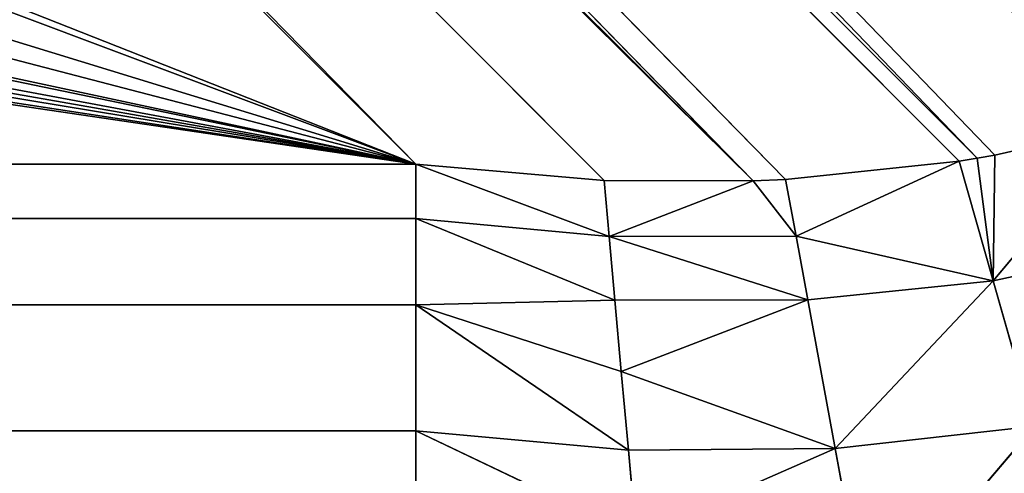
# Model space of a CAD drawing. Extents: x 0 to 500, y 0 to 420.
# Tile 158 of 256: x 462.99 to 465.8, y 30.47 to 31.76. Entities that reach past the tile are written whole.
import ezdxf

# ---------------------------------------------------------------- set-up
doc = ezdxf.new("R2010")
doc.units = 0
doc.header["$LTSCALE"] = 25.4
doc.layers.get('0').update_dxf_attribs({"linetype": 'CONTINUOUS'})

# ---------------------------------------------------------------- blocks, each defined once
blk = doc.blocks.new('5902539864175_-_S_STL')
at = {"color": 0}
for p, q in [((465.407, 101.9149, 389.9597), (465.3154, 101.454, 389.4633)), ((465.407, 101.9149, 389.9597), (465.3154, 101.454, 389.4633)), ((465.8827, 101.5229, 389.3997), (465.407, 101.9149, 389.9597)), ((465.8827, 101.5229, 389.3997), (465.407, 101.9149, 389.9597)), ((464.1223, 101.2814, 389.4128), (464.7488, 101.6235, 389.7119)), ((464.1223, 101.2814, 389.4128), (464.7488, 101.6235, 389.7119)), ((464.7488, 101.6235, 389.7119), (464.7268, 101.3734, 389.4677)), ((464.7488, 101.6235, 389.7119), (464.7268, 101.3734, 389.4677)), ((465.3154, 101.454, 389.4633), (464.7488, 101.6235, 389.7119)), ((465.3154, 101.454, 389.4633), (464.7488, 101.6235, 389.7119)), ((465.8827, 101.5229, 389.3997), (465.3154, 101.454, 389.4633)), ((465.8827, 101.5229, 389.3997), (465.3154, 101.454, 389.4633)), ((465.7647, 101.0285, 388.9859), (465.8827, 101.5229, 389.3997)), ((465.7647, 101.0285, 388.9859), (465.8827, 101.5229, 389.3997)), ((464.1223, 101.2814, 389.4128), (464.1223, 101.4463, 389.5628)), ((464.1223, 101.2814, 389.4128), (464.1223, 101.4463, 389.5628)), ((465.3154, 101.454, 389.4633), (464.7067, 101.1095, 389.2437)), ((465.3154, 101.454, 389.4633), (464.7067, 101.1095, 389.2437)), ((465.3154, 101.454, 389.4633), (464.7268, 101.3734, 389.4677)), ((465.3154, 101.454, 389.4633), (464.7268, 101.3734, 389.4677)), ((465.3154, 101.454, 389.4633), (465.2373, 100.9387, 389.0405)), ((465.3154, 101.454, 389.4633), (465.2373, 100.9387, 389.0405)), ((465.7647, 101.0285, 388.9859), (465.3154, 101.454, 389.4633)), ((465.7647, 101.0285, 388.9859), (465.3154, 101.454, 389.4633)), ((464.1223, 101.2814, 389.4128), (464.7268, 101.3734, 389.4677)), ((464.7268, 101.3734, 389.4677), (464.1223, 100.8166, 389.0541)), ((464.7268, 101.3734, 389.4677), (464.1223, 100.8166, 389.0541)), ((464.1223, 101.2814, 389.4128), (464.7268, 101.3734, 389.4677)), ((464.7268, 101.3734, 389.4677), (464.7067, 101.1095, 389.2437)), ((464.7268, 101.3734, 389.4677), (464.7067, 101.1095, 389.2437)), ((464.1223, 101.2814, 389.4128), (35.8777, 101.2814, 389.4128)), ((464.1223, 101.2814, 389.4128), (35.8777, 100.8166, 389.0541)), ((464.1223, 101.2814, 389.4128), (35.8777, 101.2814, 389.4128)), ((464.1223, 101.2814, 389.4128), (35.8777, 100.8166, 389.0541)), ((464.1223, 100.8166, 389.0541), (464.1223, 101.2814, 389.4128)), ((464.1223, 100.8166, 389.0541), (464.1223, 101.2814, 389.4128)), ((464.7067, 101.1095, 389.2437), (464.1223, 100.8166, 389.0541)), ((464.7067, 101.1095, 389.2437), (464.1223, 100.8166, 389.0541)), ((464.7067, 101.1095, 389.2437), (464.6884, 100.834, 389.0408)), ((464.7067, 101.1095, 389.2437), (464.6884, 100.834, 389.0408)), ((465.2373, 100.9387, 389.0405), (464.7067, 101.1095, 389.2437)), ((465.2373, 100.9387, 389.0405), (464.7067, 101.1095, 389.2437)), ((466.2659, 101.1026, 388.8772), (465.7647, 101.0285, 388.9859)), ((466.2659, 101.1026, 388.8772), (465.7647, 101.0285, 388.9859)), ((465.2039, 100.6661, 388.8589), (465.7647, 101.0285, 388.9859)), ((465.2039, 100.6661, 388.8589), (465.7647, 101.0285, 388.9859)), ((465.7647, 101.0285, 388.9859), (465.2373, 100.9387, 389.0405)), ((465.7647, 101.0285, 388.9859), (465.2373, 100.9387, 389.0405)), ((465.6677, 100.4965, 388.6458), (465.7647, 101.0285, 388.9859)), ((465.6677, 100.4965, 388.6458), (465.7647, 101.0285, 388.9859)), ((465.7195, 100.5073, 388.6373), (465.7647, 101.0285, 388.9859)), ((465.7195, 100.5073, 388.6373), (465.7647, 101.0285, 388.9859)), ((466.1348, 100.5878, 388.5448), (465.7647, 101.0285, 388.9859)), ((466.1348, 100.5878, 388.5448), (465.7647, 101.0285, 388.9859)), ((465.7691, 100.5175, 388.6285), (465.7647, 101.0285, 388.9859)), ((465.7691, 100.5175, 388.6285), (465.7647, 101.0285, 388.9859)), ((465.2373, 100.9387, 389.0405), (464.6721, 100.5495, 388.8597)), ((465.2373, 100.9387, 389.0405), (464.6721, 100.5495, 388.8597)), ((465.2373, 100.9387, 389.0405), (464.6884, 100.834, 389.0408)), ((465.2373, 100.9387, 389.0405), (464.6884, 100.834, 389.0408)), ((465.2039, 100.6661, 388.8589), (465.2373, 100.9387, 389.0405)), ((465.2039, 100.6661, 388.8589), (465.2373, 100.9387, 389.0405)), ((464.1223, 100.8166, 389.0541), (35.8777, 100.8166, 389.0541)), ((464.1223, 100.8166, 389.0541), (35.8777, 100.4171, 388.8084)), ((464.1223, 100.8166, 389.0541), (35.8777, 100.8166, 389.0541)), ((464.1223, 100.8166, 389.0541), (35.8777, 100.4171, 388.8084)), ((464.1223, 100.8166, 389.0541), (464.6884, 100.834, 389.0408)), ((464.6884, 100.834, 389.0408), (464.1223, 100.4171, 388.8084)), ((464.1223, 100.8166, 389.0541), (464.6884, 100.834, 389.0408)), ((464.6884, 100.834, 389.0408), (464.1223, 100.4171, 388.8084)), ((464.1223, 100.4171, 388.8084), (464.1223, 100.8166, 389.0541)), ((464.1223, 100.4171, 388.8084), (464.1223, 100.8166, 389.0541)), ((464.6721, 100.5495, 388.8597), (464.6884, 100.834, 389.0408)), ((464.6721, 100.5495, 388.8597), (464.6884, 100.834, 389.0408)), ((465.2039, 100.6661, 388.8589), (464.6721, 100.5495, 388.8597)), ((465.2039, 100.6661, 388.8589), (464.6721, 100.5495, 388.8597)), ((465.0823, 100.3645, 388.702), (465.2039, 100.6661, 388.8589)), ((465.0823, 100.3645, 388.702), (465.2039, 100.6661, 388.8589)), ((465.1741, 100.3864, 388.6978), (465.2039, 100.6661, 388.8589)), ((465.1741, 100.3864, 388.6978), (465.2039, 100.6661, 388.8589)), ((465.6677, 100.4965, 388.6458), (465.2039, 100.6661, 388.8589)), ((465.6677, 100.4965, 388.6458), (465.2039, 100.6661, 388.8589)), ((466.1348, 100.5878, 388.5448), (465.7691, 100.5175, 388.6285)), ((466.1348, 100.5878, 388.5448), (465.7691, 100.5175, 388.6285)), ((464.1223, 100.1131, 388.6538), (464.6721, 100.5495, 388.8597)), ((464.6721, 100.5495, 388.8597), (464.1223, 100.4171, 388.8084)), ((464.6721, 100.5495, 388.8597), (464.1223, 100.4171, 388.8084)), ((464.1223, 100.1131, 388.6538), (464.6721, 100.5495, 388.8597)), ((464.6721, 100.5495, 388.8597), (464.6577, 100.2583, 388.7006)), ((464.6721, 100.5495, 388.8597), (464.6577, 100.2583, 388.7006)), ((465.0823, 100.3645, 388.702), (464.6721, 100.5495, 388.8597)), ((465.0823, 100.3645, 388.702), (464.6721, 100.5495, 388.8597)), ((437.0688, 39.0627, 359.9849), (465.7195, 100.5073, 388.6373)), ((437.0688, 39.0627, 359.9849), (465.7195, 100.5073, 388.6373)), ((465.7691, 100.5175, 388.6285), (437.802, 38.9068, 359.5861)), ((465.7691, 100.5175, 388.6285), (437.802, 38.9068, 359.5861)), ((465.7195, 100.5073, 388.6373), (437.802, 38.9068, 359.5861)), ((465.7195, 100.5073, 388.6373), (437.802, 38.9068, 359.5861)), ((465.7195, 100.5073, 388.6373), (465.6677, 100.4965, 388.6458)), ((465.7195, 100.5073, 388.6373), (465.6677, 100.4965, 388.6458)), ((465.7691, 100.5175, 388.6285), (465.7195, 100.5073, 388.6373)), ((465.7691, 100.5175, 388.6285), (465.7195, 100.5073, 388.6373)), ((465.6677, 100.4965, 388.6458), (437.0688, 39.0627, 359.9849)), ((465.6677, 100.4965, 388.6458), (437.0688, 39.0627, 359.9849)), ((465.6677, 100.4965, 388.6458), (465.1741, 100.3864, 388.6978)), ((465.6677, 100.4965, 388.6458), (465.1741, 100.3864, 388.6978)), ((464.1223, 100.4171, 388.8084), (35.8777, 100.4171, 388.8084)), ((464.1223, 100.4171, 388.8084), (35.8777, 100.1131, 388.6538)), ((464.1223, 100.4171, 388.8084), (35.8777, 100.4171, 388.8084)), ((464.1223, 100.4171, 388.8084), (35.8777, 100.1131, 388.6538)), ((464.1223, 100.1131, 388.6538), (464.1223, 100.4171, 388.8084)), ((464.1223, 100.1131, 388.6538), (464.1223, 100.4171, 388.8084)), ((436.3, 39.291, 360.2642), (465.0823, 100.3645, 388.702)), ((436.3, 39.291, 360.2642), (465.0823, 100.3645, 388.702)), ((436.4936, 39.2277, 360.2063), (465.0823, 100.3645, 388.702)), ((436.4936, 39.2277, 360.2063), (465.0823, 100.3645, 388.702)), ((465.1741, 100.3864, 388.6978), (437.0688, 39.0627, 359.9849)), ((465.1741, 100.3864, 388.6978), (437.0688, 39.0627, 359.9849)), ((437.0688, 39.0627, 359.9849), (465.0823, 100.3645, 388.702)), ((437.0688, 39.0627, 359.9849), (465.0823, 100.3645, 388.702)), ((465.0823, 100.3645, 388.702), (464.6577, 100.2583, 388.7006)), ((465.0823, 100.3645, 388.702), (464.6577, 100.2583, 388.7006)), ((465.1741, 100.3864, 388.6978), (465.0823, 100.3645, 388.702)), ((465.1741, 100.3864, 388.6978), (465.0823, 100.3645, 388.702)), ((436.3, 39.291, 360.2642), (464.6577, 100.2583, 388.7006)), ((436.3, 39.291, 360.2642), (464.6577, 100.2583, 388.7006)), ((464.6577, 100.2583, 388.7006), (464.1223, 100.1131, 388.6538)), ((464.6577, 100.2583, 388.7006), (464.1223, 100.1131, 388.6538)), ((464.1223, 100.1131, 388.6538), (35.8777, 100.1131, 388.6538)), ((464.1223, 100.1131, 388.6538), (35.8777, 100.1131, 388.6538)), ((250.015, 32.6371, 357.1892), (464.1223, 100.1131, 388.6538)), ((250.015, 32.6371, 357.1892), (464.1223, 100.1131, 388.6538)), ((258.1481, 32.6552, 357.1977), (464.1223, 100.1131, 388.6538)), ((258.1481, 32.6552, 357.1977), (464.1223, 100.1131, 388.6538)), ((273.2689, 32.7834, 357.2575), (464.1223, 100.1131, 388.6538)), ((273.2689, 32.7834, 357.2575), (464.1223, 100.1131, 388.6538)), ((285.4746, 32.9737, 357.3462), (464.1223, 100.1131, 388.6538)), ((285.4746, 32.9737, 357.3462), (464.1223, 100.1131, 388.6538)), ((296.5267, 33.2087, 357.4558), (464.1223, 100.1131, 388.6538)), ((296.5267, 33.2087, 357.4558), (464.1223, 100.1131, 388.6538)), ((314.537, 33.708, 357.6886), (464.1223, 100.1131, 388.6538)), ((314.537, 33.708, 357.6886), (464.1223, 100.1131, 388.6538)), ((319.7732, 33.8777, 357.7677), (464.1223, 100.1131, 388.6538)), ((319.7732, 33.8777, 357.7677), (464.1223, 100.1131, 388.6538)), ((347.0775, 34.9156, 358.2517), (464.1223, 100.1131, 388.6538)), ((347.0775, 34.9156, 358.2517), (464.1223, 100.1131, 388.6538)), ((366.2246, 35.7704, 358.6503), (464.1223, 100.1131, 388.6538)), ((366.2246, 35.7704, 358.6503), (464.1223, 100.1131, 388.6538)), ((385.1383, 36.6957, 359.0818), (464.1223, 100.1131, 388.6538)), ((385.1383, 36.6957, 359.0818), (464.1223, 100.1131, 388.6538)), ((389.4354, 36.9153, 359.1842), (464.1223, 100.1131, 388.6538)), ((389.4354, 36.9153, 359.1842), (464.1223, 100.1131, 388.6538)), ((435.838, 39.4573, 360.3695), (464.1223, 100.1131, 388.6538)), ((435.838, 39.4573, 360.3695), (464.1223, 100.1131, 388.6538)), ((464.1223, 100.1131, 388.6538), (436.3, 39.291, 360.2642)), ((464.1223, 100.1131, 388.6538), (436.3, 39.291, 360.2642))]:
    blk.add_line(p, q, dxfattribs=at)
mesh = blk.add_polyface(dxfattribs=at)
corners = [(465.407, 101.9149, 389.9597), (466.02, 101.9639, 389.8811), (465.8827, 101.5229, 389.3997)]
mesh.append_faces([[corners[k] for k in face] for face in [(0, 1, 2)]], dxfattribs={"color": 0})
mesh = blk.add_polyface(dxfattribs=at)
corners = [(465.407, 101.9149, 389.9597), (465.3154, 101.454, 389.4633), (464.7488, 101.6235, 389.7119)]
mesh.append_faces([[corners[k] for k in face] for face in [(0, 1, 2)]], dxfattribs={"color": 0})
mesh = blk.add_polyface(dxfattribs=at)
corners = [(465.407, 101.9149, 389.9597), (465.8827, 101.5229, 389.3997), (465.3154, 101.454, 389.4633)]
mesh.append_faces([[corners[k] for k in face] for face in [(0, 1, 2)]], dxfattribs={"color": 0})
mesh = blk.add_polyface(dxfattribs=at)
corners = [(464.7488, 101.6235, 389.7119), (464.7268, 101.3734, 389.4677), (464.1223, 101.2814, 389.4128)]
mesh.append_faces([[corners[k] for k in face] for face in [(0, 1, 2)]], dxfattribs={"color": 0})
mesh = blk.add_polyface(dxfattribs=at)
corners = [(464.7488, 101.6235, 389.7119), (464.1223, 101.2814, 389.4128), (464.1223, 101.4463, 389.5628)]
mesh.append_faces([[corners[k] for k in face] for face in [(0, 1, 2)]], dxfattribs={"color": 0})
mesh = blk.add_polyface(dxfattribs=at)
corners = [(465.3154, 101.454, 389.4633), (464.7268, 101.3734, 389.4677), (464.7488, 101.6235, 389.7119)]
mesh.append_faces([[corners[k] for k in face] for face in [(0, 1, 2)]], dxfattribs={"color": 0})
mesh = blk.add_polyface(dxfattribs=at)
corners = [(465.8827, 101.5229, 389.3997), (465.7647, 101.0285, 388.9859), (465.3154, 101.454, 389.4633)]
mesh.append_faces([[corners[k] for k in face] for face in [(0, 1, 2)]], dxfattribs={"color": 0})
mesh = blk.add_polyface(dxfattribs=at)
corners = [(466.2659, 101.1026, 388.8772), (465.7647, 101.0285, 388.9859), (465.8827, 101.5229, 389.3997)]
mesh.append_faces([[corners[k] for k in face] for face in [(0, 1, 2)]], dxfattribs={"color": 0})
mesh = blk.add_polyface(dxfattribs=at)
corners = [(464.1223, 101.4463, 389.5628), (35.8777, 101.2814, 389.4128), (35.8777, 101.4463, 389.5628)]
mesh.append_faces([[corners[k] for k in face] for face in [(0, 1, 2)]], dxfattribs={"color": 0})
mesh = blk.add_polyface(dxfattribs=at)
corners = [(464.1223, 101.2814, 389.4128), (35.8777, 101.2814, 389.4128), (464.1223, 101.4463, 389.5628)]
mesh.append_faces([[corners[k] for k in face] for face in [(0, 1, 2)]], dxfattribs={"color": 0})
mesh = blk.add_polyface(dxfattribs=at)
corners = [(465.3154, 101.454, 389.4633), (464.7067, 101.1095, 389.2437), (464.7268, 101.3734, 389.4677)]
mesh.append_faces([[corners[k] for k in face] for face in [(0, 1, 2)]], dxfattribs={"color": 0})
mesh = blk.add_polyface(dxfattribs=at)
corners = [(465.3154, 101.454, 389.4633), (465.2373, 100.9387, 389.0405), (464.7067, 101.1095, 389.2437)]
mesh.append_faces([[corners[k] for k in face] for face in [(0, 1, 2)]], dxfattribs={"color": 0})
mesh = blk.add_polyface(dxfattribs=at)
corners = [(465.7647, 101.0285, 388.9859), (465.2373, 100.9387, 389.0405), (465.3154, 101.454, 389.4633)]
mesh.append_faces([[corners[k] for k in face] for face in [(0, 1, 2)]], dxfattribs={"color": 0})
mesh = blk.add_polyface(dxfattribs=at)
corners = [(464.7268, 101.3734, 389.4677), (464.1223, 100.8166, 389.0541), (464.1223, 101.2814, 389.4128)]
mesh.append_faces([[corners[k] for k in face] for face in [(0, 1, 2)]], dxfattribs={"color": 0})
mesh = blk.add_polyface(dxfattribs=at)
corners = [(464.7268, 101.3734, 389.4677), (464.7067, 101.1095, 389.2437), (464.1223, 100.8166, 389.0541)]
mesh.append_faces([[corners[k] for k in face] for face in [(0, 1, 2)]], dxfattribs={"color": 0})
mesh = blk.add_polyface(dxfattribs=at)
corners = [(464.1223, 101.2814, 389.4128), (35.8777, 100.8166, 389.0541), (35.8777, 101.2814, 389.4128)]
mesh.append_faces([[corners[k] for k in face] for face in [(0, 1, 2)]], dxfattribs={"color": 0})
mesh = blk.add_polyface(dxfattribs=at)
corners = [(464.1223, 100.8166, 389.0541), (35.8777, 100.8166, 389.0541), (464.1223, 101.2814, 389.4128)]
mesh.append_faces([[corners[k] for k in face] for face in [(0, 1, 2)]], dxfattribs={"color": 0})
mesh = blk.add_polyface(dxfattribs=at)
corners = [(464.7067, 101.1095, 389.2437), (464.6884, 100.834, 389.0408), (464.1223, 100.8166, 389.0541)]
mesh.append_faces([[corners[k] for k in face] for face in [(0, 1, 2)]], dxfattribs={"color": 0})
mesh = blk.add_polyface(dxfattribs=at)
corners = [(465.2373, 100.9387, 389.0405), (464.6884, 100.834, 389.0408), (464.7067, 101.1095, 389.2437)]
mesh.append_faces([[corners[k] for k in face] for face in [(0, 1, 2)]], dxfattribs={"color": 0})
mesh = blk.add_polyface(dxfattribs=at)
corners = [(466.2659, 101.1026, 388.8772), (466.1348, 100.5878, 388.5448), (465.7647, 101.0285, 388.9859)]
mesh.append_faces([[corners[k] for k in face] for face in [(0, 1, 2)]], dxfattribs={"color": 0})
mesh = blk.add_polyface(dxfattribs=at)
corners = [(465.7647, 101.0285, 388.9859), (465.6677, 100.4965, 388.6458), (465.2039, 100.6661, 388.8589)]
mesh.append_faces([[corners[k] for k in face] for face in [(0, 1, 2)]], dxfattribs={"color": 0})
mesh = blk.add_polyface(dxfattribs=at)
corners = [(465.7647, 101.0285, 388.9859), (465.2039, 100.6661, 388.8589), (465.2373, 100.9387, 389.0405)]
mesh.append_faces([[corners[k] for k in face] for face in [(0, 1, 2)]], dxfattribs={"color": 0})
mesh = blk.add_polyface(dxfattribs=at)
corners = [(465.7647, 101.0285, 388.9859), (465.7195, 100.5073, 388.6373), (465.6677, 100.4965, 388.6458)]
mesh.append_faces([[corners[k] for k in face] for face in [(0, 1, 2)]], dxfattribs={"color": 0})
mesh = blk.add_polyface(dxfattribs=at)
corners = [(465.7691, 100.5175, 388.6285), (465.7195, 100.5073, 388.6373), (465.7647, 101.0285, 388.9859)]
mesh.append_faces([[corners[k] for k in face] for face in [(0, 1, 2)]], dxfattribs={"color": 0})
mesh = blk.add_polyface(dxfattribs=at)
corners = [(466.1348, 100.5878, 388.5448), (465.7691, 100.5175, 388.6285), (465.7647, 101.0285, 388.9859)]
mesh.append_faces([[corners[k] for k in face] for face in [(0, 1, 2)]], dxfattribs={"color": 0})
mesh = blk.add_polyface(dxfattribs=at)
corners = [(465.2373, 100.9387, 389.0405), (464.6721, 100.5495, 388.8597), (464.6884, 100.834, 389.0408)]
mesh.append_faces([[corners[k] for k in face] for face in [(0, 1, 2)]], dxfattribs={"color": 0})
mesh = blk.add_polyface(dxfattribs=at)
corners = [(465.2373, 100.9387, 389.0405), (465.2039, 100.6661, 388.8589), (464.6721, 100.5495, 388.8597)]
mesh.append_faces([[corners[k] for k in face] for face in [(0, 1, 2)]], dxfattribs={"color": 0})
mesh = blk.add_polyface(dxfattribs=at)
corners = [(464.1223, 100.8166, 389.0541), (35.8777, 100.4171, 388.8084), (35.8777, 100.8166, 389.0541)]
mesh.append_faces([[corners[k] for k in face] for face in [(0, 1, 2)]], dxfattribs={"color": 0})
mesh = blk.add_polyface(dxfattribs=at)
corners = [(464.1223, 100.4171, 388.8084), (35.8777, 100.4171, 388.8084), (464.1223, 100.8166, 389.0541)]
mesh.append_faces([[corners[k] for k in face] for face in [(0, 1, 2)]], dxfattribs={"color": 0})
mesh = blk.add_polyface(dxfattribs=at)
corners = [(464.6884, 100.834, 389.0408), (464.1223, 100.4171, 388.8084), (464.1223, 100.8166, 389.0541)]
mesh.append_faces([[corners[k] for k in face] for face in [(0, 1, 2)]], dxfattribs={"color": 0})
mesh = blk.add_polyface(dxfattribs=at)
corners = [(464.6884, 100.834, 389.0408), (464.6721, 100.5495, 388.8597), (464.1223, 100.4171, 388.8084)]
mesh.append_faces([[corners[k] for k in face] for face in [(0, 1, 2)]], dxfattribs={"color": 0})
mesh = blk.add_polyface(dxfattribs=at)
corners = [(467.289, 100.7388, 387.9959), (438.2938, 38.8421, 359.233), (466.8551, 100.6974, 388.2637)]
mesh.append_faces([[corners[k] for k in face] for face in [(0, 1, 2)]], dxfattribs={"color": 0})
mesh = blk.add_polyface(dxfattribs=at)
corners = [(466.8551, 100.6974, 388.2637), (438.2938, 38.8421, 359.233), (437.802, 38.9068, 359.5861)]
mesh.append_faces([[corners[k] for k in face] for face in [(0, 1, 2)]], dxfattribs={"color": 0})
mesh = blk.add_polyface(dxfattribs=at)
corners = [(466.8551, 100.6974, 388.2637), (437.802, 38.9068, 359.5861), (466.5716, 100.6595, 388.3953)]
mesh.append_faces([[corners[k] for k in face] for face in [(0, 1, 2)]], dxfattribs={"color": 0})
mesh = blk.add_polyface(dxfattribs=at)
corners = [(466.5716, 100.6595, 388.3953), (437.802, 38.9068, 359.5861), (466.3532, 100.6255, 388.4774)]
mesh.append_faces([[corners[k] for k in face] for face in [(0, 1, 2)]], dxfattribs={"color": 0})
mesh = blk.add_polyface(dxfattribs=at)
corners = [(465.2039, 100.6661, 388.8589), (465.0823, 100.3645, 388.702), (464.6721, 100.5495, 388.8597)]
mesh.append_faces([[corners[k] for k in face] for face in [(0, 1, 2)]], dxfattribs={"color": 0})
mesh = blk.add_polyface(dxfattribs=at)
corners = [(465.2039, 100.6661, 388.8589), (465.1741, 100.3864, 388.6978), (465.0823, 100.3645, 388.702)]
mesh.append_faces([[corners[k] for k in face] for face in [(0, 1, 2)]], dxfattribs={"color": 0})
mesh = blk.add_polyface(dxfattribs=at)
corners = [(465.6677, 100.4965, 388.6458), (465.1741, 100.3864, 388.6978), (465.2039, 100.6661, 388.8589)]
mesh.append_faces([[corners[k] for k in face] for face in [(0, 1, 2)]], dxfattribs={"color": 0})
mesh = blk.add_polyface(dxfattribs=at)
corners = [(466.3532, 100.6255, 388.4774), (437.802, 38.9068, 359.5861), (466.1348, 100.5878, 388.5448)]
mesh.append_faces([[corners[k] for k in face] for face in [(0, 1, 2)]], dxfattribs={"color": 0})
mesh = blk.add_polyface(dxfattribs=at)
corners = [(466.1348, 100.5878, 388.5448), (437.802, 38.9068, 359.5861), (465.7691, 100.5175, 388.6285)]
mesh.append_faces([[corners[k] for k in face] for face in [(0, 1, 2)]], dxfattribs={"color": 0})
mesh = blk.add_polyface(dxfattribs=at)
corners = [(464.6721, 100.5495, 388.8597), (464.6577, 100.2583, 388.7006), (464.1223, 100.1131, 388.6538)]
mesh.append_faces([[corners[k] for k in face] for face in [(0, 1, 2)]], dxfattribs={"color": 0})
mesh = blk.add_polyface(dxfattribs=at)
corners = [(464.6721, 100.5495, 388.8597), (464.1223, 100.1131, 388.6538), (464.1223, 100.4171, 388.8084)]
mesh.append_faces([[corners[k] for k in face] for face in [(0, 1, 2)]], dxfattribs={"color": 0})
mesh = blk.add_polyface(dxfattribs=at)
corners = [(465.0823, 100.3645, 388.702), (464.6577, 100.2583, 388.7006), (464.6721, 100.5495, 388.8597)]
mesh.append_faces([[corners[k] for k in face] for face in [(0, 1, 2)]], dxfattribs={"color": 0})
mesh = blk.add_polyface(dxfattribs=at)
corners = [(465.7195, 100.5073, 388.6373), (437.802, 38.9068, 359.5861), (437.0688, 39.0627, 359.9849)]
mesh.append_faces([[corners[k] for k in face] for face in [(0, 1, 2)]], dxfattribs={"color": 0})
mesh = blk.add_polyface(dxfattribs=at)
corners = [(465.7195, 100.5073, 388.6373), (437.0688, 39.0627, 359.9849), (465.6677, 100.4965, 388.6458)]
mesh.append_faces([[corners[k] for k in face] for face in [(0, 1, 2)]], dxfattribs={"color": 0})
mesh = blk.add_polyface(dxfattribs=at)
corners = [(465.7691, 100.5175, 388.6285), (437.802, 38.9068, 359.5861), (465.7195, 100.5073, 388.6373)]
mesh.append_faces([[corners[k] for k in face] for face in [(0, 1, 2)]], dxfattribs={"color": 0})
mesh = blk.add_polyface(dxfattribs=at)
corners = [(465.6677, 100.4965, 388.6458), (437.0688, 39.0627, 359.9849), (465.1741, 100.3864, 388.6978)]
mesh.append_faces([[corners[k] for k in face] for face in [(0, 1, 2)]], dxfattribs={"color": 0})
mesh = blk.add_polyface(dxfattribs=at)
corners = [(464.1223, 100.4171, 388.8084), (35.8777, 100.1131, 388.6538), (35.8777, 100.4171, 388.8084)]
mesh.append_faces([[corners[k] for k in face] for face in [(0, 1, 2)]], dxfattribs={"color": 0})
mesh = blk.add_polyface(dxfattribs=at)
corners = [(464.1223, 100.1131, 388.6538), (35.8777, 100.1131, 388.6538), (464.1223, 100.4171, 388.8084)]
mesh.append_faces([[corners[k] for k in face] for face in [(0, 1, 2)]], dxfattribs={"color": 0})
mesh = blk.add_polyface(dxfattribs=at)
corners = [(465.0823, 100.3645, 388.702), (436.4936, 39.2277, 360.2063), (436.3, 39.291, 360.2642)]
mesh.append_faces([[corners[k] for k in face] for face in [(0, 1, 2)]], dxfattribs={"color": 0})
mesh = blk.add_polyface(dxfattribs=at)
corners = [(465.0823, 100.3645, 388.702), (436.3, 39.291, 360.2642), (464.6577, 100.2583, 388.7006)]
mesh.append_faces([[corners[k] for k in face] for face in [(0, 1, 2)]], dxfattribs={"color": 0})
mesh = blk.add_polyface(dxfattribs=at)
corners = [(465.0823, 100.3645, 388.702), (437.0688, 39.0627, 359.9849), (436.4936, 39.2277, 360.2063)]
mesh.append_faces([[corners[k] for k in face] for face in [(0, 1, 2)]], dxfattribs={"color": 0})
mesh = blk.add_polyface(dxfattribs=at)
corners = [(465.1741, 100.3864, 388.6978), (437.0688, 39.0627, 359.9849), (465.0823, 100.3645, 388.702)]
mesh.append_faces([[corners[k] for k in face] for face in [(0, 1, 2)]], dxfattribs={"color": 0})
mesh = blk.add_polyface(dxfattribs=at)
corners = [(464.6577, 100.2583, 388.7006), (436.3, 39.291, 360.2642), (464.1223, 100.1131, 388.6538)]
mesh.append_faces([[corners[k] for k in face] for face in [(0, 1, 2)]], dxfattribs={"color": 0})
mesh = blk.add_polyface(dxfattribs=at)
corners = [(464.1223, 100.1131, 388.6538), (250.015, 32.6371, 357.1892), (35.8777, 100.1131, 388.6538)]
mesh.append_faces([[corners[k] for k in face] for face in [(0, 1, 2)]], dxfattribs={"color": 0})
mesh = blk.add_polyface(dxfattribs=at)
corners = [(464.1223, 100.1131, 388.6538), (258.1481, 32.6552, 357.1977), (250.015, 32.6371, 357.1892)]
mesh.append_faces([[corners[k] for k in face] for face in [(0, 1, 2)]], dxfattribs={"color": 0})
mesh = blk.add_polyface(dxfattribs=at)
corners = [(464.1223, 100.1131, 388.6538), (273.2689, 32.7834, 357.2575), (258.1481, 32.6552, 357.1977)]
mesh.append_faces([[corners[k] for k in face] for face in [(0, 1, 2)]], dxfattribs={"color": 0})
mesh = blk.add_polyface(dxfattribs=at)
corners = [(464.1223, 100.1131, 388.6538), (285.4746, 32.9737, 357.3462), (273.2689, 32.7834, 357.2575)]
mesh.append_faces([[corners[k] for k in face] for face in [(0, 1, 2)]], dxfattribs={"color": 0})
mesh = blk.add_polyface(dxfattribs=at)
corners = [(464.1223, 100.1131, 388.6538), (296.5267, 33.2087, 357.4558), (285.4746, 32.9737, 357.3462)]
mesh.append_faces([[corners[k] for k in face] for face in [(0, 1, 2)]], dxfattribs={"color": 0})
mesh = blk.add_polyface(dxfattribs=at)
corners = [(464.1223, 100.1131, 388.6538), (314.537, 33.708, 357.6886), (296.5267, 33.2087, 357.4558)]
mesh.append_faces([[corners[k] for k in face] for face in [(0, 1, 2)]], dxfattribs={"color": 0})
mesh = blk.add_polyface(dxfattribs=at)
corners = [(464.1223, 100.1131, 388.6538), (319.7732, 33.8777, 357.7677), (314.537, 33.708, 357.6886)]
mesh.append_faces([[corners[k] for k in face] for face in [(0, 1, 2)]], dxfattribs={"color": 0})
mesh = blk.add_polyface(dxfattribs=at)
corners = [(464.1223, 100.1131, 388.6538), (347.0775, 34.9156, 358.2517), (319.7732, 33.8777, 357.7677)]
mesh.append_faces([[corners[k] for k in face] for face in [(0, 1, 2)]], dxfattribs={"color": 0})
mesh = blk.add_polyface(dxfattribs=at)
corners = [(464.1223, 100.1131, 388.6538), (366.2246, 35.7704, 358.6503), (347.0775, 34.9156, 358.2517)]
mesh.append_faces([[corners[k] for k in face] for face in [(0, 1, 2)]], dxfattribs={"color": 0})
mesh = blk.add_polyface(dxfattribs=at)
corners = [(464.1223, 100.1131, 388.6538), (385.1383, 36.6957, 359.0818), (366.2246, 35.7704, 358.6503)]
mesh.append_faces([[corners[k] for k in face] for face in [(0, 1, 2)]], dxfattribs={"color": 0})
mesh = blk.add_polyface(dxfattribs=at)
corners = [(464.1223, 100.1131, 388.6538), (389.4354, 36.9153, 359.1842), (385.1383, 36.6957, 359.0818)]
mesh.append_faces([[corners[k] for k in face] for face in [(0, 1, 2)]], dxfattribs={"color": 0})
mesh = blk.add_polyface(dxfattribs=at)
corners = [(464.1223, 100.1131, 388.6538), (435.838, 39.4573, 360.3695), (389.4354, 36.9153, 359.1842)]
mesh.append_faces([[corners[k] for k in face] for face in [(0, 1, 2)]], dxfattribs={"color": 0})
mesh = blk.add_polyface(dxfattribs=at)
corners = [(464.1223, 100.1131, 388.6538), (436.3, 39.291, 360.2642), (435.838, 39.4573, 360.3695)]
mesh.append_faces([[corners[k] for k in face] for face in [(0, 1, 2)]], dxfattribs={"color": 0})

msp = doc.modelspace()

# ---------------------------------------------------------------- block references
at = {"color": 254, "extrusion": (0, -1, -5.55112e-17)}
msp.add_blockref('5902539864175_-_S_STL', (0, 0, -420), dxfattribs=at)

doc.saveas('drawing.dxf')
